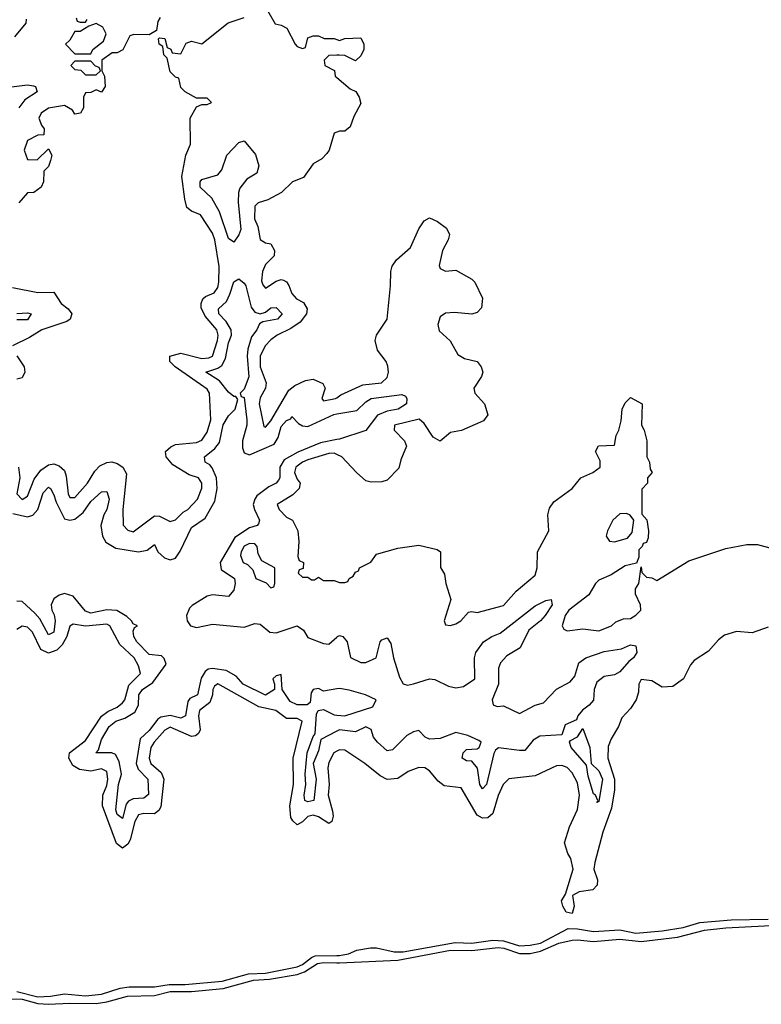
# Model space of a CAD drawing. Header units: inches. Extents: x 2710751 to 2829008, y 857003 to 965602.
# Tile 98 of 256: x 2778801 to 2781604, y 860659 to 864383. Entities that reach past the tile are written whole.
import ezdxf

# ---------------------------------------------------------------- set-up
doc = ezdxf.new("R2010")
doc.units = ezdxf.units.IN
doc.header["$MEASUREMENT"] = 0
doc.layers.add('C7876', color=7, linetype='Continuous')
doc.layers.add('C7886', color=7, linetype='Continuous')

msp = doc.modelspace()

# ---------------------------------------------------------------- linework, layer by layer
at = {"layer": 'C7876', "color": 2}
for points, elevation in [([(2779737.3, 864417.3), (2779766.8, 864366.8), (2779790, 864362), (2779811.1, 864351.1), (2779842, 864290), (2779850, 864282), (2779870, 864274), (2779882, 864278), (2779890, 864314), (2779910, 864322), (2779930, 864322), (2779951.6, 864311.6), (2779990, 864312), (2780000, 864308.3)], 6), ([(2778825.4, 864385.4), (2778824, 864370), (2778781.5, 864318.5)], 2), ([(2778796.3, 862690), (2778801.3, 862650), (2778790.8, 862590), (2778810, 862568.2), (2778830, 862581), (2778855.3, 862644.7), (2778880.5, 862679.5), (2778910, 862698.8), (2778930, 862702.8), (2778950, 862696), (2778970, 862678), (2778977.1, 862657.1), (2778983.8, 862590), (2778990, 862576), (2779010, 862576), (2779058, 862630), (2779084.5, 862675.5), (2779104.5, 862695.5), (2779130, 862707.7), (2779149.5, 862710.5), (2779170, 862704.9), (2779191, 862690), (2779204.9, 862664.9), (2779190.8, 862530), (2779191.6, 862471.6), (2779210, 862452), (2779230, 862446), (2779310, 862506), (2779330, 862504.7), (2779370, 862484.7), (2779390, 862491.3), (2779419.5, 862520.5), (2779437.2, 862530), (2779473.2, 862570), (2779489.1, 862610.9), (2779489.2, 862630), (2779477.2, 862650), (2779442, 862662), (2779379.7, 862699.7), (2779355.1, 862730), (2779352.7, 862750), (2779372.6, 862767.4), (2779390, 862775.8), (2779470, 862784.2), (2779490, 862793), (2779510, 862822.8), (2779523.5, 862870), (2779518.7, 862970), (2779510, 862986), (2779389.2, 863070), (2779369.2, 863090), (2779368.7, 863110), (2779410, 863121.3), (2779490, 863102.2), (2779516, 863104), (2779530, 863110.5), (2779548.3, 863170), (2779550.9, 863190), (2779546, 863210), (2779501.8, 863261.8), (2779487.2, 863292.8), (2779487, 863310), (2779493.1, 863326.9), (2779503.8, 863336.2), (2779536.2, 863350), (2779549.6, 863370), (2779553.7, 863390), (2779555.1, 863450), (2779538.3, 863550), (2779530, 863575.1), (2779484.7, 863644.7), (2779450, 863659), (2779432.9, 863672.9), (2779424.7, 863704.7), (2779414.5, 863790), (2779428.9, 863871.1), (2779447.3, 863912.7), (2779446, 864010), (2779470, 864054), (2779490, 864062), (2779510, 864062), (2779526, 864070), (2779510, 864086), (2779470, 864086), (2779426, 864110), (2779410, 864126), (2779402, 864162), (2779390, 864166), (2779370, 864186), (2779358, 864238), (2779346, 864250), (2779342, 864282), (2779328, 864290), (2779326, 864310), (2779330, 864314), (2779350, 864312), (2779358, 864278), (2779372, 864272), (2779378, 864258), (2779410, 864254), (2779430, 864294), (2779450, 864302), (2779490, 864291.3), (2779589, 864371), (2779650, 864391.3)], 6), ([(2779331.6, 864391.6), (2779323.6, 864376.4), (2779318, 864342), (2779290, 864326), (2779232.7, 864327.3), (2779218, 864322), (2779191.1, 864268.9), (2779170, 864258), (2779150, 864258), (2779112, 864230), (2779112, 864190), (2779122, 864170), (2779124.7, 864130), (2779110, 864109), (2779090, 864118), (2779070, 864108), (2779050, 864106), (2779042, 864090), (2779042, 864050), (2779031.1, 864028.9), (2779010, 864026), (2779000.4, 864040.4), (2778970, 864059), (2778910, 864048), (2778882, 864030), (2778874, 864010), (2778883.6, 863983.6), (2778894, 863970), (2778892.7, 863947.3), (2778870, 863946), (2778830, 863926), (2778818, 863890), (2778830, 863854), (2778867.3, 863852.7), (2778910, 863894), (2778922, 863870), (2778918, 863850), (2778910, 863828), (2778892, 863810), (2778891.3, 863770), (2778882, 863750), (2778854, 863730), (2778830, 863728), (2778798, 863690)], 6), ([(2779014, 864390), (2779018, 864378), (2779030, 864374), (2779050, 864374), (2779056.4, 864383.6)], 6), ([(2780000, 864248.3), (2779970, 864248), (2779952, 864230), (2779954, 864210), (2779991.3, 864191.3), (2779994, 864170), (2780000, 864164.9)], 6), ([(2778770, 864128.8), (2778830, 864136.5), (2778853, 864133), (2778861, 864130), (2778866.8, 864110), (2778820.6, 864079.4), (2778797.7, 864050)], 2), ([(2780000, 863958), (2779990, 863954), (2779971, 863890), (2779962.5, 863877.5), (2779943.5, 863856.5), (2779910, 863838), (2779873.7, 863786.3), (2779832, 863770), (2779790.7, 863729.3), (2779738.4, 863701.6), (2779702, 863690), (2779690, 863678), (2779688.8, 863630), (2779701.1, 863601.1), (2779710, 863552), (2779730, 863538.8), (2779750, 863534.8), (2779764, 863510), (2779762.8, 863490), (2779730, 863457.2), (2779718.4, 863430), (2779715.2, 863395.2), (2779719.9, 863379.9), (2779730, 863368), (2779770, 863394), (2779790, 863400.7), (2779798, 863398), (2779810, 863391), (2779818.3, 863378.3), (2779830, 863347.3), (2779847.7, 863327.7), (2779873.8, 863313.8), (2779888, 863290), (2779885.5, 863270), (2779861.1, 863238.9), (2779825.5, 863214.5), (2779774, 863190), (2779750, 863171.6), (2779728.7, 863150), (2779710.4, 863110), (2779710.4, 863070), (2779733, 863010), (2779730.7, 862990), (2779710, 862953.2), (2779706.7, 862930), (2779724.4, 862844.4), (2779730, 862842), (2779750, 862865.5), (2779818.3, 862981.7), (2779840.7, 862999.3), (2779881.7, 863018.3), (2779910, 863023), (2779947.5, 863007.5), (2779956, 862990), (2779942.8, 862950), (2779950, 862941), (2779995.3, 862950), (2780000, 862953.3)], 6), ([(2778775.6, 862515.6), (2778830, 862502.4), (2778851.1, 862508.9), (2778869.8, 862530.2), (2778890, 862594), (2778910, 862614.9), (2778917.3, 862610), (2778930, 862586), (2778938.5, 862558.5), (2778970, 862494.8), (2778990, 862490.4), (2779010, 862494.4), (2779041.5, 862518.6), (2779070, 862560.5), (2779110, 862597.1), (2779130, 862599.1), (2779139.5, 862570), (2779130.3, 862530), (2779119.3, 862510), (2779108, 862470), (2779113.7, 862430), (2779127.1, 862407.1), (2779164.2, 862384.2), (2779250, 862370.3), (2779282.9, 862377.1), (2779310, 862398), (2779322.8, 862370), (2779348, 862348), (2779370, 862340.7), (2779390, 862346), (2779407.7, 862372.3), (2779450, 862462), (2779502, 862498), (2779538.2, 862561.8), (2779548, 862610), (2779544.7, 862650), (2779528.3, 862688.3), (2779519.7, 862699.7), (2779502, 862710), (2779499, 862730), (2779538.6, 862761.4), (2779555.9, 862784.1), (2779570, 862850.8), (2779590, 862884.7), (2779615.3, 862910), (2779626, 862946), (2779618, 862958), (2779610, 862958), (2779590, 862974), (2779556.6, 863016.6), (2779505.2, 863050), (2779550, 863064.9), (2779565.3, 863074.7), (2779578.5, 863101.5), (2779590, 863161), (2779601.6, 863190), (2779600.5, 863210), (2779581.4, 863241.4), (2779554, 863270), (2779552.3, 863290), (2779582.3, 863317.7), (2779595.6, 863344.4), (2779610, 863391.3), (2779630, 863402.8), (2779650, 863386.8), (2779656, 863376), (2779675.6, 863295.6), (2779690, 863277.3), (2779710, 863270.6), (2779730, 863277.3), (2779750, 863293.4), (2779770, 863294.8), (2779793.4, 863270), (2779776, 863250), (2779719.8, 863240.2), (2779707.1, 863232.9), (2779697.3, 863210), (2779677.1, 863182.9), (2779663.1, 863136.9), (2779660.3, 863110), (2779667.5, 863032.5), (2779650, 862986), (2779634, 862970), (2779638, 862958), (2779650, 862954), (2779659.1, 862870), (2779659.3, 862850), (2779643.8, 862790), (2779643.8, 862763.8), (2779650, 862744.7), (2779670, 862737.3), (2779762.9, 862777.1), (2779777.7, 862802.3), (2779790, 862844), (2779810, 862867.3), (2779826.3, 862873.7), (2779830, 862882), (2779855.5, 862855.5), (2779870, 862847.3), (2779890, 862844), (2779989, 862890), (2780000, 862891.8)], 2), ([(2778774, 863370), (2778870, 863351.3), (2778930, 863352), (2778958, 863310), (2778984.7, 863290), (2778998, 863270), (2778991.3, 863250), (2778979.1, 863240.9), (2778884.7, 863210), (2778838.5, 863181.5), (2778774, 863150)], 6), ([(2778790, 863272.4), (2778830, 863273.7), (2778844.7, 863270), (2778830, 863248.2), (2778790, 863247.6)], 2), ([(2778790, 863112), (2778818, 863070), (2778821, 863050), (2778810, 863029), (2778790, 863024)], 6), ([(2780000, 862794.9), (2779938, 862782), (2779852.8, 862747.2), (2779801.3, 862718.7), (2779783.8, 862690), (2779784.4, 862650), (2779779, 862641), (2779770.5, 862630), (2779743.4, 862616.6), (2779697.6, 862582.4), (2779690.3, 862569.7), (2779683.8, 862550), (2779688, 862530), (2779708, 862490), (2779703.4, 862476.6), (2779698.8, 862470), (2779670, 862461.3), (2779614.8, 862425.2), (2779559.3, 862330), (2779563.1, 862303.1), (2779613.4, 862270), (2779616, 862250), (2779610, 862226), (2779590, 862201.3), (2779530, 862208), (2779510, 862202.4), (2779453, 862167), (2779442.3, 862157.7), (2779432.2, 862130), (2779434.4, 862110), (2779446.8, 862090), (2779470, 862084.4), (2779530, 862097), (2779650, 862086), (2779690, 862099.1), (2779710, 862096.3), (2779746.2, 862066.2), (2779770, 862063.8), (2779850, 862090.3), (2779873.5, 862073.5), (2779890, 862046.8), (2779950, 862024), (2779970, 862021), (2780000, 862048.2)], 2), ([(2780000, 862738.6), (2779990, 862743), (2779970, 862742), (2779890, 862718), (2779870.6, 862710), (2779844.9, 862690), (2779840.4, 862670), (2779850, 862644.7), (2779861, 862630), (2779858, 862610), (2779833.7, 862586.3), (2779774, 862550), (2779782, 862530), (2779810, 862502), (2779832, 862490), (2779852, 862450), (2779856, 862410), (2779852.7, 862352.7), (2779858, 862338), (2779874, 862330), (2779872.7, 862307.3), (2779858, 862302), (2779854, 862290), (2779870, 862274), (2779890, 862274), (2779904.7, 862264.7), (2779915.3, 862264.7), (2779930, 862274), (2779950, 862262), (2779990, 862262), (2780000, 862258)], 6), ([(2780000, 861851.6), (2779950, 861843.7), (2779930, 861853.2), (2779910.8, 861849.2), (2779902.5, 861837.5), (2779899.1, 861800.9), (2779887.7, 861792.3), (2779850, 861791.8), (2779823.8, 861803.8), (2779793.2, 861850), (2779790, 861906), (2779770, 861902), (2779758, 861890), (2779764.7, 861870), (2779764.7, 861850), (2779730, 861828.2), (2779646, 861870), (2779619.6, 861899.6), (2779581.2, 861921.2), (2779530, 861929.7), (2779513.7, 861926.3), (2779502, 861918), (2779487.3, 861892.7), (2779473, 861830), (2779444.4, 861815.6), (2779436.1, 861803.9), (2779427.3, 861750), (2779410, 861741.3), (2779370, 861751.3), (2779334.9, 861745.1), (2779322.7, 861737.2), (2779290, 861695.1), (2779257, 861663), (2779241.6, 861570), (2779248.6, 861548.6), (2779286, 861510), (2779287.9, 861452.1), (2779270, 861438.4), (2779230, 861436.2), (2779212.4, 861427.6), (2779203.5, 861416.5), (2779190, 861361.2), (2779170, 861377.2), (2779165.1, 861394.9), (2779174.7, 861490), (2779186.3, 861530), (2779176.9, 861576.9), (2779163.7, 861603.7), (2779149.6, 861609.6), (2779089, 861610), (2779098.6, 861621.4), (2779110, 861660.7), (2779139.7, 861710), (2779164.5, 861730), (2779198.9, 861741.1), (2779236.6, 861763.4), (2779249.7, 861790.3), (2779251.8, 861830), (2779265.6, 861850), (2779304.4, 861875.6), (2779354.2, 861945.8), (2779347.2, 861967.2), (2779336.6, 861976.6), (2779290, 861981.6), (2779243.6, 862030), (2779232.7, 862050), (2779229.5, 862070.5), (2779235.3, 862084.7), (2779246, 862090), (2779230, 862098), (2779224, 862110), (2779205.8, 862125.8), (2779168.3, 862148.3), (2779130, 862151.5), (2779070, 862138.7), (2779050, 862145.6), (2779003.2, 862203.2), (2778970, 862212.7), (2778950, 862207), (2778930, 862192.7), (2778920.5, 862170), (2778922, 862150), (2778931.5, 862131.5), (2778934.6, 862110), (2778930, 862066), (2778910, 862056), (2778876.9, 862116.9), (2778858.9, 862138.9), (2778810, 862182.7), (2778790, 862183.7)], 2), ([(2780000, 861616.1), (2779988.9, 861610), (2779970, 861573.2), (2779966.4, 861553.6), (2779970.4, 861490), (2779966.5, 861450), (2779983.1, 861390), (2779985.5, 861370), (2779981, 861350), (2779970, 861342.7), (2779930, 861367.8), (2779910, 861374.2), (2779890, 861369.6), (2779870, 861349.3), (2779850, 861338), (2779833, 861353), (2779826, 861366), (2779822.3, 861410), (2779836.1, 861490), (2779835.3, 861590), (2779869.3, 861730), (2779850, 861740.5), (2779810, 861740.5), (2779769.2, 861770), (2779704.4, 861784.4), (2779550, 861871.1), (2779537.1, 861862.9), (2779530.5, 861850), (2779530.3, 861829.6), (2779519.9, 861800.1), (2779481.3, 861770), (2779476.5, 861750), (2779483, 861697), (2779477.3, 861682.7), (2779466, 861674), (2779450, 861671.6), (2779370, 861707.8), (2779350, 861696.3), (2779308.9, 861650), (2779297, 861630), (2779290.4, 861590), (2779297.1, 861570), (2779336.1, 861536.1), (2779345.3, 861510), (2779334, 861406), (2779327.6, 861392.4), (2779310, 861379.6), (2779270, 861381.3), (2779250, 861375.6), (2779236.5, 861350), (2779218.4, 861281.6), (2779210, 861265.2), (2779190, 861249.3), (2779167.2, 861267.2), (2779114.2, 861410), (2779115.1, 861450), (2779130, 861486), (2779134.5, 861510), (2779130, 861539.3), (2779110, 861549.6), (2779070, 861541), (2779027.4, 861547.4), (2779002, 861562), (2778987, 861590), (2778989.7, 861610.4), (2779050, 861656.3), (2779110.8, 861749.2), (2779133.9, 861766.1), (2779170, 861782.6), (2779190, 861799.3), (2779198, 861810), (2779213.3, 861866.7), (2779257.6, 861910), (2779250, 861939), (2779233.3, 861970), (2779180.1, 862020.1), (2779141.2, 862090), (2779130, 862096.2), (2779050, 862089.4), (2779003, 862097), (2778990, 862088.7), (2778979.3, 862050), (2778961.2, 862018.8), (2778941.4, 861998.6), (2778910, 861987), (2778880.4, 862000.4), (2778850, 862066), (2778830, 862086), (2778810, 862089.2), (2778790, 862077.2)], 6), ([(2780000, 861692), (2779939.6, 861660.4), (2779930, 861618), (2779910.5, 861570), (2779921.6, 861510), (2779912.7, 861430), (2779890, 861424.2), (2779879.3, 861430), (2779876.2, 861450), (2779883, 861490), (2779880.5, 861530), (2779888.3, 861610), (2779910, 861672), (2779918, 861682), (2779923.3, 861756.7), (2779929.2, 861770.8), (2779950, 861774), (2779990, 861754), (2780000, 861753.2)], 2), ([(2778790, 860707.4), (2778870, 860687.7), (2778918, 860690), (2778970, 860699.1), (2779050, 860691.3), (2779110, 860697.2), (2779180.5, 860719.5), (2779214.8, 860725.2), (2779310, 860725.2), (2779366, 860734), (2779426.3, 860733.7), (2779566.9, 860746.9), (2779665.8, 860774.2), (2779730, 860776.8), (2779850, 860801.1), (2779870, 860809.3), (2779903.7, 860836.3), (2779918.2, 860841.8), (2780000, 860843.8)], 6), ([(2778750, 860680.1), (2778810, 860678), (2778870, 860662.5), (2778910, 860659), (2778990, 860663.8), (2779090, 860662.2), (2779130, 860668.4), (2779208.7, 860690), (2779310, 860692.3), (2779370, 860707), (2779450, 860707.7), (2779570, 860719.1), (2779685.2, 860750), (2779745.6, 860754.4), (2779850, 860771.5), (2779878, 860782), (2779926.5, 860813.5), (2779950, 860817.5), (2780000, 860816.2)], 2)]:
    msp.add_lwpolyline(points, dxfattribs=dict(at, elevation=elevation))
for points, elevation in [([(2779090, 864368), (2779062, 864358), (2779030, 864338), (2779010, 864338), (2778990, 864306), (2778974, 864290), (2779010, 864254), (2779070, 864254), (2779078, 864270), (2779118, 864302), (2779128, 864330), (2779115.3, 864355.3)], 6), ([(2779070, 864226), (2779010, 864226), (2778994, 864210), (2779010, 864194), (2779032.7, 864192.7), (2779050, 864174), (2779090, 864174), (2779106, 864190), (2779102, 864202), (2779087.3, 864207.3)], 6), ([(2779610, 863542), (2779590, 863555.3), (2779556.6, 863656.6), (2779527.6, 863707.6), (2779483.6, 863750), (2779482.9, 863770), (2779490, 863779.1), (2779550, 863796.3), (2779564.7, 863815.3), (2779584.5, 863870), (2779630, 863918), (2779650, 863924.7), (2779693, 863873), (2779704.9, 863830), (2779697.3, 863802.7), (2779660.2, 863779.7), (2779633.7, 863746.3), (2779628.4, 863730), (2779626.6, 863693.4), (2779637.1, 863590), (2779630, 863568.7)], 2), ([(2779670, 862402), (2779650, 862391.5), (2779638, 862370), (2779636, 862356), (2779646, 862330), (2779662, 862322), (2779682, 862302), (2779694, 862270), (2779732.7, 862252.7), (2779750, 862234), (2779762, 862238), (2779766, 862250), (2779766, 862310), (2779716.4, 862336.4), (2779702.7, 862362.7), (2779699.3, 862390), (2779690, 862401.2)], 6)]:
    msp.add_lwpolyline(points, close=True, dxfattribs=dict(at, elevation=elevation))
at = {"layer": 'C7886', "color": 2}
for points, elevation in [([(2780000, 864308.3), (2780010, 864304.7), (2780030, 864311.3), (2780090, 864314), (2780102, 864290), (2780102, 864270), (2780090, 864246), (2780070, 864228), (2780030, 864248), (2780008.4, 864248.4), (2780000, 864248.3)], 6), ([(2780000, 864164.9), (2780050, 864122), (2780071.3, 864111.3), (2780084.7, 864090), (2780090, 864066), (2780063.5, 864016.5), (2780050, 863978), (2780030, 863962), (2780010, 863962), (2780000, 863958)], 6), ([(2780000, 862953.3), (2780015.5, 862964.5), (2780098, 863002), (2780168.7, 863010), (2780189.5, 863030), (2780195.1, 863050), (2780193, 863073), (2780186.6, 863090), (2780153.4, 863133.4), (2780144.5, 863170), (2780149.6, 863190.4), (2780189.5, 863250.5), (2780203.2, 863376.8), (2780203.7, 863430), (2780209.6, 863450.4), (2780225.8, 863474.2), (2780278, 863522), (2780310, 863592), (2780330, 863622), (2780350, 863634), (2780379.8, 863619.8), (2780414.4, 863594.4), (2780426, 863570), (2780421, 863550), (2780398.8, 863510), (2780387.1, 863452.9), (2780390, 863442), (2780410, 863431.3), (2780450, 863436), (2780510, 863401), (2780521, 863390), (2780551, 863330), (2780546.4, 863293.6), (2780530, 863275.3), (2780510, 863269), (2780444.5, 863275.5), (2780410, 863272.7), (2780390, 863259), (2780382, 863230), (2780386.2, 863206.2), (2780428.3, 863168.3), (2780457.1, 863117.1), (2780482, 863102), (2780530.5, 863090.5), (2780546, 863070), (2780551.3, 863050), (2780546.4, 863033.6), (2780518, 862990), (2780522, 862970), (2780558, 862930), (2780570.9, 862889.1), (2780554, 862866), (2780470.6, 862829.4), (2780430, 862821.2), (2780390, 862789), (2780364.1, 862804.1), (2780330, 862855.3), (2780311.6, 862871.6), (2780218, 862850), (2780216, 862830), (2780256, 862790), (2780262.8, 862770), (2780241.4, 862718.6), (2780233.7, 862686.3), (2780190, 862642), (2780170, 862635.3), (2780130, 862634), (2780110, 862639), (2780074, 862670), (2780019.3, 862730), (2780000, 862738.6)], 6), ([(2780000, 862891.8), (2780075.6, 862904.4), (2780110, 862938), (2780130, 862950.3), (2780245.4, 862965.4), (2780258.8, 862958.8), (2780264.7, 862950), (2780262.8, 862930), (2780231.3, 862910), (2780190, 862902.6), (2780153.3, 862886.7), (2780110, 862829.2), (2780010, 862797), (2780000, 862794.9)], 2), ([(2780000, 862258), (2780010, 862254), (2780030, 862254), (2780042, 862258), (2780046, 862270), (2780062, 862278), (2780070, 862294), (2780082, 862298), (2780086, 862310), (2780128.4, 862331.6), (2780150, 862362), (2780230, 862384.7), (2780310, 862396), (2780378.8, 862378.8), (2780392, 862370), (2780391.6, 862311.6), (2780406.4, 862286.4), (2780411.3, 862250), (2780431.3, 862190), (2780406, 862110), (2780410, 862094), (2780430, 862092), (2780450, 862098), (2780468, 862110), (2780498, 862142), (2780510, 862144.7), (2780530, 862141), (2780630, 862166.8), (2780678, 862222), (2780750, 862282), (2780757.2, 862310), (2780758, 862370), (2780801.2, 862450), (2780797.2, 862510), (2780804.1, 862535.9), (2780820.7, 862559.3), (2780889, 862610), (2780922, 862650), (2780968, 862670), (2780995.3, 862690), (2780994.6, 862714.6), (2780978, 862750), (2780989.2, 862770.8), (2781050, 862774), (2781055.3, 862810), (2781065.2, 862830), (2781074, 862866), (2781079, 862910), (2781090, 862934), (2781110, 862954), (2781154, 862930), (2781152, 862850), (2781162, 862830), (2781171.3, 862790), (2781172, 862730), (2781182, 862710), (2781183.6, 862683.6), (2781192, 862670), (2781174, 862650), (2781174, 862630), (2781152.7, 862607.3), (2781152.7, 862512.7), (2781171.1, 862491.1), (2781178, 862450), (2781176.9, 862423.1), (2781170, 862406), (2781158, 862402), (2781154, 862390), (2781142, 862378), (2781142, 862350), (2781132.7, 862327.3), (2781090, 862317), (2781037.2, 862282.8), (2780990, 862262.9), (2780977.1, 862250), (2780951.9, 862208.1), (2780876.3, 862150), (2780862.4, 862130), (2780851.1, 862091.1), (2780858, 862078), (2780870, 862071.3), (2780930, 862078.8), (2780990, 862071), (2781038, 862090), (2781054, 862106), (2781083.1, 862116.9), (2781110, 862118), (2781130, 862131.3), (2781148.7, 862150), (2781148, 862170), (2781128.7, 862210), (2781128.7, 862230), (2781142, 862250), (2781150, 862314), (2781152.7, 862292.7), (2781170, 862274), (2781190, 862272), (2781210, 862262), (2781330, 862336), (2781470, 862382.8), (2781550, 862398), (2781590, 862398), (2781650, 862382)], 6), ([(2780000, 862048.2), (2780002, 862050), (2780010, 862053.4), (2780022, 862050), (2780038.8, 862030), (2780051.3, 861971.3), (2780090, 861951.3), (2780110, 861951.3), (2780148, 861970), (2780164, 862030), (2780170, 862038), (2780190, 862044.7), (2780203.5, 862023.5), (2780214, 861970), (2780236.3, 861896.3), (2780250, 861871.3), (2780266.4, 861866.4), (2780290, 861870.6), (2780350, 861890.4), (2780370, 861887.7), (2780422, 861862), (2780450, 861856.4), (2780478.6, 861861.4), (2780522, 861890), (2780520.5, 861970), (2780524.7, 861990), (2780554.5, 862030), (2780586, 862050), (2780617.3, 862062.8), (2780750, 862165.5), (2780790, 862186), (2780810.6, 862190.6), (2780813.4, 862170), (2780787.7, 862130), (2780770.2, 862109.8), (2780726, 862074), (2780693, 862007), (2780642.6, 861977.4), (2780618, 861950), (2780610.4, 861930), (2780610.4, 861870.4), (2780586.8, 861810), (2780591.1, 861791.1), (2780605.4, 861785.4), (2780630, 861787.3), (2780690, 861758.8), (2780749, 861790), (2780781.2, 861798.8), (2780830, 861850.6), (2780881.6, 861878.4), (2780899.3, 861900.7), (2780914.5, 861950), (2780941.2, 861970), (2781010, 861993.7), (2781076.2, 862003.8), (2781110, 862019.1), (2781130, 862014.8), (2781133.4, 861990), (2781121, 861970), (2781103.8, 861956.2), (2781070, 861916), (2781050, 861905.1), (2781010, 861898.4), (2780982.5, 861877.5), (2780972.4, 861850), (2780970, 861809.2), (2780954, 861790), (2780928.5, 861771.5), (2780910.7, 861750), (2780905.4, 861734.6), (2780863.5, 861716.5), (2780850, 861678), (2780766.9, 861673.1), (2780742, 861658), (2780710, 861619.5), (2780690, 861618.4), (2780610.7, 861629.3), (2780599.8, 861620.2), (2780592.8, 861607.2), (2780566, 861490), (2780550, 861474), (2780540.9, 861490), (2780531.7, 861551.7), (2780510, 861579), (2780490, 861579.3), (2780474, 861590), (2780477.2, 861610), (2780490, 861622.8), (2780530, 861624.7), (2780538, 861630), (2780546, 861650), (2780536.4, 861656.4), (2780495.5, 861675.5), (2780450, 861686.6), (2780390, 861664.2), (2780350, 861661.6), (2780333.2, 861670), (2780310, 861694), (2780290, 861689.5), (2780264.2, 861675.8), (2780210, 861620.9), (2780190, 861618), (2780153.2, 861650), (2780139, 861670), (2780130, 861698), (2780110, 861708.7), (2780070, 861689.2), (2780010, 861697.2), (2780000, 861692)], 2), ([(2781630, 862085.2), (2781570, 862064), (2781510, 862069), (2781465.2, 862054.8), (2781442.5, 862037.5), (2781405.2, 861994.8), (2781350, 861959), (2781336.8, 861943.2), (2781310.5, 861889.5), (2781270, 861861.2), (2781230, 861859), (2781190, 861882), (2781150, 861888), (2781141, 861870), (2781139.8, 861840.2), (2781131, 861810), (2781110, 861778), (2781076.9, 861743.1), (2781064.7, 861710), (2781036.9, 861663.1), (2781025.8, 861634.2), (2781024.2, 861590), (2781049.2, 861510), (2781049.1, 861470), (2781038.6, 861401.4), (2781005.3, 861310), (2780974.8, 861194.8), (2780970.7, 861170), (2780984.9, 861130), (2780984, 861110), (2780968, 861092), (2780915.5, 861084.5), (2780891, 861070), (2780897.3, 861030), (2780890, 861002), (2780867.2, 861007.2), (2780854, 861030), (2780849.4, 861050), (2780864.7, 861075.3), (2780892.7, 861170), (2780884.5, 861210), (2780872.7, 861230), (2780860.9, 861270), (2780878.7, 861330), (2780910, 861396), (2780917.7, 861450), (2780910, 861497.2), (2780890, 861534.5), (2780870, 861555.1), (2780850, 861562.7), (2780830, 861561.2), (2780750, 861522.7), (2780650, 861512.3), (2780629, 861491), (2780610, 861449), (2780590, 861381.2), (2780570, 861363.7), (2780550, 861362.7), (2780530, 861374), (2780470, 861477.2), (2780405.1, 861485.1), (2780383.3, 861503.3), (2780350, 861542), (2780332.9, 861552.9), (2780310, 861555.3), (2780270, 861539), (2780230, 861512.7), (2780190, 861509.3), (2780163.3, 861523.3), (2780105.2, 861570), (2780030, 861620.7), (2780010, 861621.6), (2780000, 861616.1)], 6), ([(2780000, 861753.2), (2780030, 861750.7), (2780136, 861784), (2780148, 861810), (2780108, 861830), (2780046.8, 861846.8), (2780010, 861853.2), (2780000, 861851.6)], 2), ([(2780000, 860843.8), (2780010, 860844), (2780044, 860850), (2780075.8, 860864.2), (2780127.7, 860872.3), (2780150, 860872.7), (2780216.9, 860856.9), (2780250, 860856.9), (2780447.3, 860892.7), (2780509.8, 860890.2), (2780590, 860901.5), (2780630, 860899.7), (2780690, 860880.7), (2780730, 860882.2), (2780770, 860890.3), (2780874.2, 860945.8), (2780910, 860944.9), (2780970, 860934.4), (2781070, 860940.9), (2781130, 860927.7), (2781230, 860936.9), (2781308.7, 860950), (2781371.5, 860968.5), (2781490, 860979.1), (2781630, 860980.9)], 6), ([(2780000, 860816.2), (2780010, 860815.9), (2780230, 860825.5), (2780430, 860863.5), (2780510, 860863), (2780610, 860873.4), (2780631.1, 860871.1), (2780690, 860851.4), (2780730, 860850.8), (2780770, 860859.4), (2780839.5, 860890), (2780890, 860901), (2780910, 860903.5), (2780970, 860896.8), (2781070, 860905.2), (2781150, 860896.8), (2781287.3, 860912.7), (2781390, 860939), (2781470, 860948.5), (2781690, 860959.2)], 2)]:
    msp.add_lwpolyline(points, dxfattribs=dict(at, elevation=elevation))
for points, elevation in [([(2781095.3, 862515.3), (2781070, 862514), (2781042.8, 862490), (2781022.8, 862450), (2781018, 862430), (2781031.1, 862411.1), (2781050, 862408), (2781098, 862422), (2781116.4, 862443.6), (2781122, 862490), (2781109, 862509)], 6), ([(2780982, 861422), (2780986, 861430), (2780978, 861450), (2780970, 861455.3), (2780950, 861522), (2780943.7, 861563.7), (2780885.1, 861630), (2780879, 861650), (2780882.7, 861657.3), (2780909.1, 861670.9), (2780930, 861702), (2780956.4, 861630), (2780961, 861570), (2780990, 861542), (2781004.4, 861510), (2780990, 861426)], 2)]:
    msp.add_lwpolyline(points, close=True, dxfattribs=dict(at, elevation=elevation))

doc.saveas('drawing.dxf')
